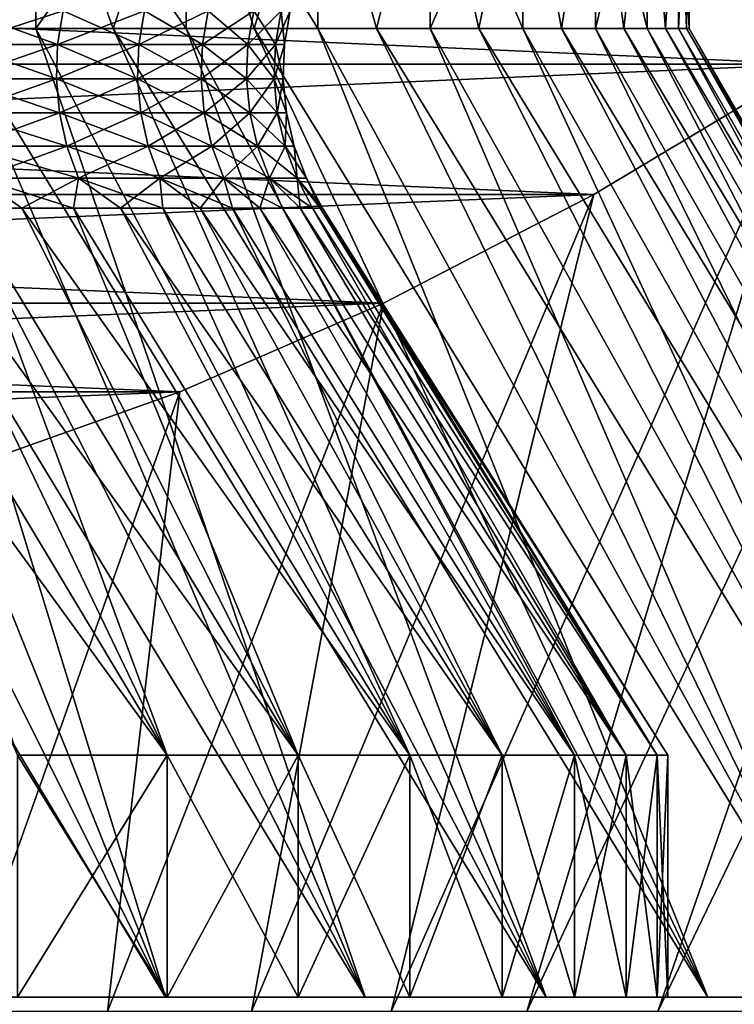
# Model space of a CAD drawing. Header units: metres. Extents: x -105 to 105, y -72 to 59.
# Tile 59 of 256: x -65.62 to -63.94, y 22.47 to 24.77. Entities that reach past the tile are written whole.
import ezdxf

# ---------------------------------------------------------------- set-up
doc = ezdxf.new("R2010")
doc.units = ezdxf.units.M
doc.layers.add('solid_509431_AD150_SW0001', color=7, linetype='CONTINUOUS')

msp = doc.modelspace()

# ---------------------------------------------------------------- linework, layer by layer
at = {"layer": 'solid_509431_AD150_SW0001'}
for points in [[(-62.678173, 25.450001, -10.206499), (-63.827518, 22.450001, -9.242599), (-64.123367, 22.450001, -9.588999)], [(-63.232861, 25.027077, -10.526748), (-62.678173, 25.450001, -10.206499), (-64.123367, 22.450001, -9.588999)], [(-62.678173, 25.450001, 10.206499), (-64.123367, 22.450001, 9.588999), (-63.827518, 22.450001, 9.242599)], [(-62.678173, 25.450001, 10.206499), (-63.232857, 25.027081, 10.526745), (-64.123367, 22.450001, 9.588999)], [(-65.770378, 24.75, -5.892082), (-65.578613, 25.25, -5.580316), (-65.972359, 25.25, -6.197107)], [(-65.770378, 24.75, 5.892082), (-65.972359, 25.25, 6.197107), (-65.578613, 25.25, 5.580316)], [(-65.578568, 24.75, -5.580241), (-65.578613, 25.25, -5.580316), (-65.770378, 24.75, -5.892082)], [(-65.770378, 24.75, 5.892082), (-65.578613, 25.25, 5.580316), (-65.578568, 24.75, 5.580241)], [(-65.226944, 24.75, -4.938612), (-65.226913, 25.25, -4.938547), (-65.578613, 25.25, -5.580316)], [(-65.397316, 24.75, -5.262222), (-65.578613, 25.25, -5.580316), (-65.578568, 24.75, -5.580241)], [(-65.226944, 24.75, -4.938612), (-65.578613, 25.25, -5.580316), (-65.397316, 24.75, -5.262222)], [(-65.578568, 24.75, 5.580241), (-65.578613, 25.25, 5.580316), (-65.226913, 25.25, 4.938547)], [(-65.578568, 24.75, 5.580241), (-65.226913, 25.25, 4.938547), (-65.397316, 24.75, 5.262222)], [(-65.397316, 24.75, 5.262222), (-65.226913, 25.25, 4.938547), (-65.226944, 24.75, 4.938612)], [(-65.067413, 24.75, -4.609367), (-65.226913, 25.25, -4.938547), (-65.226944, 24.75, -4.938612)], [(-65.226944, 24.75, 4.938612), (-65.226913, 25.25, 4.938547), (-65.067413, 24.75, 4.609367)], [(-64.918907, 24.75, -4.274813), (-64.918892, 25.25, -4.274777), (-65.226913, 25.25, -4.938547)], [(-64.918907, 24.75, -4.274813), (-65.226913, 25.25, -4.938547), (-65.067413, 24.75, -4.609367)], [(-65.067413, 24.75, 4.609367), (-65.226913, 25.25, 4.938547), (-64.918892, 25.25, 4.274777)], [(-65.067413, 24.75, 4.609367), (-64.918892, 25.25, 4.274777), (-64.918907, 24.75, 4.274813)], [(-64.781624, 24.75, -3.935392), (-64.918892, 25.25, -4.274777), (-64.918907, 24.75, -4.274813)], [(-64.918907, 24.75, 4.274813), (-64.918892, 25.25, 4.274777), (-64.781624, 24.75, 3.935392)], [(-64.781624, 24.75, -3.935392), (-64.655869, 25.25, -3.59186), (-64.918892, 25.25, -4.274777)], [(-64.781624, 24.75, 3.935392), (-64.918892, 25.25, 4.274777), (-64.655869, 25.25, 3.59186)], [(-64.655838, 24.75, -3.591778), (-64.655869, 25.25, -3.59186), (-64.781624, 24.75, -3.935392)], [(-64.781624, 24.75, 3.935392), (-64.655869, 25.25, 3.59186), (-64.655838, 24.75, 3.591778)], [(-64.439102, 24.75, -2.89309), (-64.439064, 25.25, -2.892953), (-64.655869, 25.25, -3.59186)], [(-64.541641, 24.75, -3.244262), (-64.655869, 25.25, -3.59186), (-64.655838, 24.75, -3.591778)], [(-64.439102, 24.75, -2.89309), (-64.655869, 25.25, -3.59186), (-64.541641, 24.75, -3.244262)], [(-64.655838, 24.75, 3.591778), (-64.655869, 25.25, 3.59186), (-64.439064, 25.25, 2.892953)], [(-64.655838, 24.75, 3.591778), (-64.439064, 25.25, 2.892953), (-64.541641, 24.75, 3.244262)], [(-64.541641, 24.75, 3.244262), (-64.439064, 25.25, 2.892953), (-64.439102, 24.75, 2.89309)], [(-64.348289, 24.75, -2.538414), (-64.439064, 25.25, -2.892953), (-64.439102, 24.75, -2.89309)], [(-64.439102, 24.75, 2.89309), (-64.439064, 25.25, 2.892953), (-64.348289, 24.75, 2.538414)], [(-64.348289, 24.75, -2.538414), (-64.269417, 25.25, -2.181078), (-64.439064, 25.25, -2.892953)], [(-64.348289, 24.75, 2.538414), (-64.439064, 25.25, 2.892953), (-64.269417, 25.25, 2.181078)], [(-64.269386, 24.75, -2.18094), (-64.269417, 25.25, -2.181078), (-64.348289, 24.75, -2.538414)], [(-64.348289, 24.75, 2.538414), (-64.269417, 25.25, 2.181078), (-64.269386, 24.75, 2.18094)], [(-64.14772, 24.75, -1.459645), (-64.147705, 25.25, -1.459501), (-64.269417, 25.25, -2.181078)], [(-64.202515, 24.75, -1.821231), (-64.269417, 25.25, -2.181078), (-64.269386, 24.75, -2.18094)], [(-64.14772, 24.75, -1.459645), (-64.269417, 25.25, -2.181078), (-64.202515, 24.75, -1.821231)], [(-64.269386, 24.75, 2.18094), (-64.269417, 25.25, 2.181078), (-64.147705, 25.25, 1.459501)], [(-64.269386, 24.75, 2.18094), (-64.147705, 25.25, 1.459501), (-64.202515, 24.75, 1.821231)], [(-64.202515, 24.75, 1.821231), (-64.147705, 25.25, 1.459501), (-64.14772, 24.75, 1.459645)], [(-64.105003, 24.75, -1.096148), (-64.147705, 25.25, -1.459501), (-64.14772, 24.75, -1.459645)], [(-64.14772, 24.75, 1.459645), (-64.147705, 25.25, 1.459501), (-64.105003, 24.75, 1.096148)], [(-64.105003, 24.75, -1.096148), (-64.074455, 25.25, -0.731377), (-64.147705, 25.25, -1.459501)], [(-64.105003, 24.75, 1.096148), (-64.147705, 25.25, 1.459501), (-64.074455, 25.25, 0.731377)], [(-64.074448, 24.75, -0.731314), (-64.074455, 25.25, -0.731377), (-64.105003, 24.75, -1.096148)], [(-64.105003, 24.75, 1.096148), (-64.074455, 25.25, 0.731377), (-64.074448, 24.75, 0.731314)], [(-64.050003, 24.75), (-64.050003, 25.25), (-64.074455, 25.25, -0.731377)], [(-64.074448, 24.75, 0.731314), (-64.074455, 25.25, 0.731377), (-64.050003, 25.25)], [(-64.056107, 24.75, -0.365745), (-64.050003, 24.75), (-64.074455, 25.25, -0.731377)], [(-64.056107, 24.75, -0.365745), (-64.074455, 25.25, -0.731377), (-64.074448, 24.75, -0.731314)], [(-64.074448, 24.75, 0.731314), (-64.050003, 25.25), (-64.056107, 24.75, 0.365745)], [(-64.056107, 24.75, 0.365745), (-64.050003, 25.25), (-64.050003, 24.75)], [(-71.767143, 25.027081, -15.454018), (-63.232861, 25.027077, -10.526748), (-63.763584, 24.666304, -10.83316)], [(-71.767143, 25.027081, -15.454018), (-63.763584, 24.666304, -10.83316), (-71.23642, 24.666306, -15.147604)], [(-63.232857, 25.027081, 10.526745), (-71.767136, 25.027077, 15.454015), (-71.236412, 24.666304, 15.147601)], [(-63.232857, 25.027081, 10.526745), (-71.236412, 24.666304, 15.147601), (-63.76358, 24.666306, 10.833158)], [(-63.232857, 25.027081, 10.526745), (-64.430016, 22.450001, 9.925997), (-64.123367, 22.450001, 9.588999)], [(-63.232857, 25.027081, 10.526745), (-63.76358, 24.666306, 10.833158), (-64.430016, 22.450001, 9.925997)], [(-63.232861, 25.027077, -10.526748), (-64.123367, 22.450001, -9.588999), (-64.430016, 22.450001, -9.925997)], [(-63.763584, 24.666304, -10.83316), (-63.232861, 25.027077, -10.526748), (-64.430016, 22.450001, -9.925997)], [(-65.745583, 24.791426, 3.833304), (-65.758186, 24.712564, 3.828086), (-65.527603, 24.712564, 3.215446)], [(-65.514687, 24.791426, -3.219829), (-65.527603, 24.712564, -3.215446), (-65.758186, 24.712564, -3.828086)], [(-65.745583, 24.791426, -3.833304), (-65.514687, 24.791426, -3.219829), (-65.758186, 24.712564, -3.828086)], [(-65.514687, 24.791426, 3.219829), (-65.745583, 24.791426, 3.833304), (-65.527603, 24.712564, 3.215446)], [(-65.514687, 24.791426, 3.219829), (-65.527603, 24.712564, 3.215446), (-65.337585, 24.712564, 2.589037)], [(-65.324409, 24.791426, -2.592566), (-65.337585, 24.712564, -2.589037), (-65.527603, 24.712564, -3.215446)], [(-65.514687, 24.791426, -3.219829), (-65.324409, 24.791426, -2.592566), (-65.527603, 24.712564, -3.215446)], [(-65.324409, 24.791426, 2.592566), (-65.514687, 24.791426, 3.219829), (-65.337585, 24.712564, 2.589037)], [(-65.324409, 24.791426, 2.592566), (-65.337585, 24.712564, 2.589037), (-65.188942, 24.712564, 1.951541)], [(-65.175568, 24.791426, -1.954201), (-65.188942, 24.712564, -1.951541), (-65.337585, 24.712564, -2.589037)], [(-65.324409, 24.791426, -2.592566), (-65.175568, 24.791426, -1.954201), (-65.337585, 24.712564, -2.589037)], [(-65.175568, 24.791426, 1.954201), (-65.324409, 24.791426, 2.592566), (-65.188942, 24.712564, 1.951541)], [(-65.175568, 24.791426, 1.954201), (-65.188942, 24.712564, 1.951541), (-65.082306, 24.712564, 1.305689)], [(-65.068787, 24.791426, -1.307469), (-65.082306, 24.712564, -1.305689), (-65.188942, 24.712564, -1.951541)], [(-65.175568, 24.791426, -1.954201), (-65.068787, 24.791426, -1.307469), (-65.188942, 24.712564, -1.951541)], [(-65.068787, 24.791426, 1.307469), (-65.175568, 24.791426, 1.954201), (-65.082306, 24.712564, 1.305689)], [(-65.068787, 24.791426, 1.307469), (-65.082306, 24.712564, 1.305689), (-65.01815, 24.712564, 0.654245)], [(-65.004539, 24.791426, -0.655137), (-65.01815, 24.712564, -0.654245), (-65.082306, 24.712564, -1.305689)], [(-65.068787, 24.791426, -1.307469), (-65.004539, 24.791426, -0.655137), (-65.082306, 24.712564, -1.305689)], [(-65.004539, 24.791426, 0.655137), (-65.068787, 24.791426, 1.307469), (-65.01815, 24.712564, 0.654245)], [(-65.004539, 24.791426, 0.655137), (-65.01815, 24.712564, 0.654245), (-64.996727, 24.712564)], [(-65.01815, 24.712564, -0.654245), (-64.983093, 24.791426), (-64.996727, 24.712564)], [(-65.004539, 24.791426, -0.655137), (-64.983093, 24.791426), (-65.01815, 24.712564, -0.654245)], [(-65.004539, 24.791426, 0.655137), (-64.996727, 24.712564), (-64.983093, 24.791426)], [(-65.274895, 22.484085, -7.46233), (-66.406364, 24.75, -6.786153), (-66.637985, 24.75, -7.069601)], [(-65.783783, 22.484085, -8.082415), (-65.274895, 22.484085, -7.46233), (-66.637985, 24.75, -7.069601)], [(-65.274895, 22.484085, 7.46233), (-66.406364, 24.75, 6.786153), (-66.184441, 24.75, 6.495257)], [(-65.274895, 22.484085, 7.46233), (-65.783783, 22.484085, 8.082415), (-66.406364, 24.75, 6.786153)], [(-65.274895, 22.484085, -7.46233), (-66.184441, 24.75, -6.495257), (-66.406364, 24.75, -6.786153)], [(-65.274895, 22.484085, 7.46233), (-66.184441, 24.75, 6.495257), (-65.972443, 24.75, 6.197236)], [(-64.807663, 22.484085, -6.810316), (-65.972443, 24.75, -6.197236), (-66.184441, 24.75, -6.495257)], [(-65.274895, 22.484085, -7.46233), (-64.807663, 22.484085, -6.810316), (-66.184441, 24.75, -6.495257)], [(-64.807663, 22.484085, 6.810316), (-65.972443, 24.75, 6.197236), (-65.770378, 24.75, 5.892082)], [(-64.807663, 22.484085, 6.810316), (-65.274895, 22.484085, 7.46233), (-65.972443, 24.75, 6.197236)], [(-64.807663, 22.484085, -6.810316), (-65.770378, 24.75, -5.892082), (-65.972443, 24.75, -6.197236)], [(-64.807663, 22.484085, 6.810316), (-65.770378, 24.75, 5.892082), (-65.578568, 24.75, 5.580241)], [(-64.384056, 22.484085, -6.129103), (-65.578568, 24.75, -5.580241), (-65.770378, 24.75, -5.892082)], [(-64.807663, 22.484085, -6.810316), (-64.384056, 22.484085, -6.129103), (-65.770378, 24.75, -5.892082)], [(-64.384056, 22.484085, 6.129103), (-65.578568, 24.75, 5.580241), (-65.397316, 24.75, 5.262222)], [(-64.384056, 22.484085, 6.129103), (-64.807663, 22.484085, 6.810316), (-65.578568, 24.75, 5.580241)], [(-64.384056, 22.484085, -6.129103), (-65.397316, 24.75, -5.262222), (-65.578568, 24.75, -5.580241)], [(-64.384056, 22.484085, 6.129103), (-65.397316, 24.75, 5.262222), (-65.226944, 24.75, 4.938612)], [(-64.005936, 22.484085, -5.421688), (-65.226944, 24.75, -4.938612), (-65.397316, 24.75, -5.262222)], [(-64.384056, 22.484085, -6.129103), (-64.005936, 22.484085, -5.421688), (-65.397316, 24.75, -5.262222)], [(-64.005936, 22.484085, 5.421688), (-65.226944, 24.75, 4.938612), (-65.067413, 24.75, 4.609367)], [(-64.005936, 22.484085, 5.421688), (-64.384056, 22.484085, 6.129103), (-65.226944, 24.75, 4.938612)], [(-64.005936, 22.484085, -5.421688), (-65.067413, 24.75, -4.609367), (-65.226944, 24.75, -4.938612)], [(-64.005936, 22.484085, 5.421688), (-65.067413, 24.75, 4.609367), (-64.918907, 24.75, 4.274813)], [(-63.67487, 22.484085, -4.691006), (-64.918907, 24.75, -4.274813), (-65.067413, 24.75, -4.609367)], [(-64.005936, 22.484085, -5.421688), (-63.67487, 22.484085, -4.691006), (-65.067413, 24.75, -4.609367)], [(-63.67487, 22.484085, 4.691006), (-64.918907, 24.75, 4.274813), (-64.781624, 24.75, 3.935392)], [(-63.67487, 22.484085, 4.691006), (-64.005936, 22.484085, 5.421688), (-64.918907, 24.75, 4.274813)], [(-63.67487, 22.484085, -4.691006), (-64.781624, 24.75, -3.935392), (-64.918907, 24.75, -4.274813)], [(-63.67487, 22.484085, 4.691006), (-64.781624, 24.75, 3.935392), (-64.655838, 24.75, 3.591778)], [(-63.392323, 22.484085, -3.94029), (-64.655838, 24.75, -3.591778), (-64.781624, 24.75, -3.935392)], [(-63.67487, 22.484085, -4.691006), (-63.392323, 22.484085, -3.94029), (-64.781624, 24.75, -3.935392)], [(-63.392323, 22.484085, 3.94029), (-64.655838, 24.75, 3.591778), (-64.541641, 24.75, 3.244262)], [(-63.392323, 22.484085, 3.94029), (-63.67487, 22.484085, 4.691006), (-64.655838, 24.75, 3.591778)], [(-63.392323, 22.484085, -3.94029), (-64.541641, 24.75, -3.244262), (-64.655838, 24.75, -3.591778)], [(-63.392323, 22.484085, 3.94029), (-64.541641, 24.75, 3.244262), (-64.439102, 24.75, 2.89309)], [(-63.159458, 22.484085, -3.172648), (-64.439102, 24.75, -2.89309), (-64.541641, 24.75, -3.244262)], [(-63.392323, 22.484085, -3.94029), (-63.159458, 22.484085, -3.172648), (-64.541641, 24.75, -3.244262)], [(-63.159458, 22.484085, 3.172648), (-64.439102, 24.75, 2.89309), (-64.348289, 24.75, 2.538414)], [(-63.159458, 22.484085, 3.172648), (-63.392323, 22.484085, 3.94029), (-64.439102, 24.75, 2.89309)], [(-63.159458, 22.484085, -3.172648), (-64.348289, 24.75, -2.538414), (-64.439102, 24.75, -2.89309)], [(-63.159458, 22.484085, 3.172648), (-64.348289, 24.75, 2.538414), (-64.269386, 24.75, 2.18094)], [(-62.977314, 22.484085, -2.39147), (-64.269386, 24.75, -2.18094), (-64.348289, 24.75, -2.538414)], [(-63.159458, 22.484085, -3.172648), (-62.977314, 22.484085, -2.39147), (-64.348289, 24.75, -2.538414)], [(-62.977314, 22.484085, 2.39147), (-64.269386, 24.75, 2.18094), (-64.202515, 24.75, 1.821231)], [(-62.977314, 22.484085, 2.39147), (-63.159458, 22.484085, 3.172648), (-64.269386, 24.75, 2.18094)], [(-62.977314, 22.484085, -2.39147), (-64.202515, 24.75, -1.821231), (-64.269386, 24.75, -2.18094)], [(-62.977314, 22.484085, 2.39147), (-64.202515, 24.75, 1.821231), (-64.14772, 24.75, 1.459645)], [(-62.846642, 22.484085, -1.60001), (-64.14772, 24.75, -1.459645), (-64.202515, 24.75, -1.821231)], [(-62.977314, 22.484085, -2.39147), (-62.846642, 22.484085, -1.60001), (-64.202515, 24.75, -1.821231)], [(-62.846642, 22.484085, 1.60001), (-64.14772, 24.75, 1.459645), (-64.105003, 24.75, 1.096148)], [(-62.846642, 22.484085, 1.60001), (-62.977314, 22.484085, 2.39147), (-64.14772, 24.75, 1.459645)], [(-62.846642, 22.484085, -1.60001), (-64.105003, 24.75, -1.096148), (-64.14772, 24.75, -1.459645)], [(-62.846642, 22.484085, 1.60001), (-64.105003, 24.75, 1.096148), (-64.074448, 24.75, 0.731314)], [(-62.768021, 22.484085, -0.80173), (-64.074448, 24.75, -0.731314), (-64.105003, 24.75, -1.096148)], [(-62.846642, 22.484085, -1.60001), (-62.768021, 22.484085, -0.80173), (-64.105003, 24.75, -1.096148)], [(-62.768021, 22.484085, 0.80173), (-64.074448, 24.75, 0.731314), (-64.056107, 24.75, 0.365745)], [(-62.768021, 22.484085, 0.80173), (-62.846642, 22.484085, 1.60001), (-64.074448, 24.75, 0.731314)], [(-62.768021, 22.484085, -0.80173), (-64.056107, 24.75, -0.365745), (-64.074448, 24.75, -0.731314)], [(-64.056107, 24.75, -0.365745), (-62.741776, 22.484085), (-64.050003, 24.75)], [(-62.768021, 22.484085, -0.80173), (-62.741776, 22.484085), (-64.056107, 24.75, -0.365745)], [(-62.768021, 22.484085, 0.80173), (-64.056107, 24.75, 0.365745), (-64.050003, 24.75)], [(-62.768021, 22.484085, 0.80173), (-64.050003, 24.75), (-62.741776, 22.484085)], [(-65.758186, 24.712564, 3.828086), (-65.760971, 24.632591, 3.826931), (-65.530457, 24.632591, 3.214476)], [(-65.527603, 24.712564, -3.215446), (-65.530457, 24.632591, -3.214476), (-65.760971, 24.632591, -3.826931)], [(-65.758186, 24.712564, -3.828086), (-65.527603, 24.712564, -3.215446), (-65.760971, 24.632591, -3.826931)], [(-65.527603, 24.712564, 3.215446), (-65.758186, 24.712564, 3.828086), (-65.530457, 24.632591, 3.214476)], [(-65.527603, 24.712564, 3.215446), (-65.530457, 24.632591, 3.214476), (-65.3405, 24.632591, 2.588256)], [(-65.337585, 24.712564, -2.589037), (-65.3405, 24.632591, -2.588256), (-65.530457, 24.632591, -3.214476)], [(-65.527603, 24.712564, -3.215446), (-65.337585, 24.712564, -2.589037), (-65.530457, 24.632591, -3.214476)], [(-65.337585, 24.712564, 2.589037), (-65.527603, 24.712564, 3.215446), (-65.3405, 24.632591, 2.588256)], [(-65.337585, 24.712564, 2.589037), (-65.3405, 24.632591, 2.588256), (-65.191902, 24.632591, 1.950953)], [(-65.188942, 24.712564, -1.951541), (-65.191902, 24.632591, -1.950953), (-65.3405, 24.632591, -2.588256)], [(-65.337585, 24.712564, -2.589037), (-65.188942, 24.712564, -1.951541), (-65.3405, 24.632591, -2.588256)], [(-65.188942, 24.712564, 1.951541), (-65.337585, 24.712564, 2.589037), (-65.191902, 24.632591, 1.950953)], [(-65.188942, 24.712564, 1.951541), (-65.191902, 24.632591, 1.950953), (-65.085304, 24.632591, 1.305295)], [(-65.082306, 24.712564, -1.305689), (-65.085304, 24.632591, -1.305295), (-65.191902, 24.632591, -1.950953)], [(-65.188942, 24.712564, -1.951541), (-65.082306, 24.712564, -1.305689), (-65.191902, 24.632591, -1.950953)], [(-65.082306, 24.712564, 1.305689), (-65.188942, 24.712564, 1.951541), (-65.085304, 24.632591, 1.305295)], [(-65.082306, 24.712564, 1.305689), (-65.085304, 24.632591, 1.305295), (-65.021156, 24.632591, 0.654048)], [(-65.01815, 24.712564, -0.654245), (-65.021156, 24.632591, -0.654048), (-65.085304, 24.632591, -1.305295)], [(-65.082306, 24.712564, -1.305689), (-65.01815, 24.712564, -0.654245), (-65.085304, 24.632591, -1.305295)], [(-65.01815, 24.712564, 0.654245), (-65.082306, 24.712564, 1.305689), (-65.021156, 24.632591, 0.654048)], [(-65.01815, 24.712564, 0.654245), (-65.021156, 24.632591, 0.654048), (-64.999748, 24.632591)], [(-65.021156, 24.632591, -0.654048), (-64.996727, 24.712564), (-64.999748, 24.632591)], [(-65.01815, 24.712564, -0.654245), (-64.996727, 24.712564), (-65.021156, 24.632591, -0.654048)], [(-65.01815, 24.712564, 0.654245), (-64.999748, 24.632591), (-64.996727, 24.712564)], [(-71.23642, 24.666306, -15.147604), (-63.763584, 24.666304, -10.83316), (-64.273125, 24.361717, -11.127345)], [(-71.23642, 24.666306, -15.147604), (-64.273125, 24.361717, -11.127345), (-70.726875, 24.361721, -14.85342)], [(-63.76358, 24.666306, 10.833158), (-71.236412, 24.666304, 15.147601), (-70.726875, 24.361717, 14.853417)], [(-63.76358, 24.666306, 10.833158), (-70.726875, 24.361717, 14.853417), (-64.273125, 24.361721, 11.127342)], [(-63.76358, 24.666306, 10.833158), (-64.746948, 22.450001, 10.253049), (-64.430016, 22.450001, 9.925997)], [(-63.76358, 24.666306, 10.833158), (-64.273125, 24.361721, 11.127342), (-64.746948, 22.450001, 10.253049)], [(-63.763584, 24.666304, -10.83316), (-64.430016, 22.450001, -9.925997), (-64.746948, 22.450001, -10.253049)], [(-64.273125, 24.361717, -11.127345), (-63.763584, 24.666304, -10.83316), (-64.746948, 22.450001, -10.253049)], [(-65.760971, 24.632591, 3.826931), (-65.753899, 24.552925, 3.829859), (-65.523216, 24.552925, 3.216936)], [(-65.530457, 24.632591, 3.214476), (-65.760971, 24.632591, 3.826931), (-65.523216, 24.552925, 3.216936)], [(-65.760971, 24.632591, -3.826931), (-65.530457, 24.632591, -3.214476), (-65.753899, 24.552925, -3.829859)], [(-65.530457, 24.632591, -3.214476), (-65.523216, 24.552925, -3.216936), (-65.753899, 24.552925, -3.829859)], [(-65.530457, 24.632591, 3.214476), (-65.523216, 24.552925, 3.216936), (-65.333107, 24.552925, 2.590236)], [(-65.3405, 24.632591, 2.588256), (-65.530457, 24.632591, 3.214476), (-65.333107, 24.552925, 2.590236)], [(-65.530457, 24.632591, -3.214476), (-65.3405, 24.632591, -2.588256), (-65.523216, 24.552925, -3.216936)], [(-65.3405, 24.632591, -2.588256), (-65.333107, 24.552925, -2.590236), (-65.523216, 24.552925, -3.216936)], [(-65.3405, 24.632591, 2.588256), (-65.333107, 24.552925, 2.590236), (-65.184395, 24.552925, 1.952445)], [(-65.191902, 24.632591, 1.950953), (-65.3405, 24.632591, 2.588256), (-65.184395, 24.552925, 1.952445)], [(-65.3405, 24.632591, -2.588256), (-65.191902, 24.632591, -1.950953), (-65.333107, 24.552925, -2.590236)], [(-65.191902, 24.632591, -1.950953), (-65.184395, 24.552925, -1.952445), (-65.333107, 24.552925, -2.590236)], [(-65.191902, 24.632591, 1.950953), (-65.184395, 24.552925, 1.952445), (-65.077713, 24.552925, 1.306294)], [(-65.085304, 24.632591, 1.305295), (-65.191902, 24.632591, 1.950953), (-65.077713, 24.552925, 1.306294)], [(-65.191902, 24.632591, -1.950953), (-65.085304, 24.632591, -1.305295), (-65.184395, 24.552925, -1.952445)], [(-65.085304, 24.632591, -1.305295), (-65.077713, 24.552925, -1.306294), (-65.184395, 24.552925, -1.952445)], [(-65.085304, 24.632591, 1.305295), (-65.077713, 24.552925, 1.306294), (-65.013519, 24.552925, 0.654548)], [(-65.021156, 24.632591, 0.654048), (-65.085304, 24.632591, 1.305295), (-65.013519, 24.552925, 0.654548)], [(-65.085304, 24.632591, -1.305295), (-65.021156, 24.632591, -0.654048), (-65.077713, 24.552925, -1.306294)], [(-65.021156, 24.632591, -0.654048), (-65.013519, 24.552925, -0.654548), (-65.077713, 24.552925, -1.306294)], [(-65.021156, 24.632591, 0.654048), (-65.013519, 24.552925, 0.654548), (-64.992096, 24.552925)], [(-65.021156, 24.632591, 0.654048), (-64.992096, 24.552925), (-64.999748, 24.632591)], [(-65.021156, 24.632591, -0.654048), (-64.999748, 24.632591), (-65.013519, 24.552925, -0.654548)], [(-65.013519, 24.552925, -0.654548), (-64.999748, 24.632591), (-64.992096, 24.552925)], [(-65.753899, 24.552925, 3.829859), (-65.737099, 24.474989, 3.836819), (-65.505989, 24.474989, 3.222781)], [(-65.523216, 24.552925, 3.216936), (-65.753899, 24.552925, 3.829859), (-65.505989, 24.474989, 3.222781)], [(-65.753899, 24.552925, -3.829859), (-65.523216, 24.552925, -3.216936), (-65.737099, 24.474989, -3.836819)], [(-65.523216, 24.552925, -3.216936), (-65.505989, 24.474989, -3.222781), (-65.737099, 24.474989, -3.836819)], [(-65.523216, 24.552925, 3.216936), (-65.505989, 24.474989, 3.222781), (-65.315536, 24.474989, 2.594944)], [(-65.333107, 24.552925, 2.590236), (-65.523216, 24.552925, 3.216936), (-65.315536, 24.474989, 2.594944)], [(-65.523216, 24.552925, -3.216936), (-65.333107, 24.552925, -2.590236), (-65.505989, 24.474989, -3.222781)], [(-65.333107, 24.552925, -2.590236), (-65.315536, 24.474989, -2.594944), (-65.505989, 24.474989, -3.222781)], [(-65.333107, 24.552925, 2.590236), (-65.315536, 24.474989, 2.594944), (-65.166557, 24.474989, 1.955993)], [(-65.184395, 24.552925, 1.952445), (-65.333107, 24.552925, 2.590236), (-65.166557, 24.474989, 1.955993)], [(-65.333107, 24.552925, -2.590236), (-65.184395, 24.552925, -1.952445), (-65.315536, 24.474989, -2.594944)], [(-65.184395, 24.552925, -1.952445), (-65.166557, 24.474989, -1.955993), (-65.315536, 24.474989, -2.594944)], [(-65.184395, 24.552925, 1.952445), (-65.166557, 24.474989, 1.955993), (-65.059685, 24.474989, 1.308668)], [(-65.077713, 24.552925, 1.306294), (-65.184395, 24.552925, 1.952445), (-65.059685, 24.474989, 1.308668)], [(-65.184395, 24.552925, -1.952445), (-65.077713, 24.552925, -1.306294), (-65.166557, 24.474989, -1.955993)], [(-65.077713, 24.552925, -1.306294), (-65.059685, 24.474989, -1.308668), (-65.166557, 24.474989, -1.955993)], [(-65.077713, 24.552925, 1.306294), (-65.059685, 24.474989, 1.308668), (-64.995377, 24.474989, 0.655738)], [(-65.013519, 24.552925, 0.654548), (-65.077713, 24.552925, 1.306294), (-64.995377, 24.474989, 0.655738)], [(-65.077713, 24.552925, -1.306294), (-65.013519, 24.552925, -0.654548), (-65.059685, 24.474989, -1.308668)], [(-65.013519, 24.552925, -0.654548), (-64.995377, 24.474989, -0.655738), (-65.059685, 24.474989, -1.308668)], [(-65.013519, 24.552925, 0.654548), (-64.995377, 24.474989, 0.655738), (-64.973907, 24.474989)], [(-65.013519, 24.552925, 0.654548), (-64.973907, 24.474989), (-64.992096, 24.552925)], [(-65.013519, 24.552925, -0.654548), (-64.992096, 24.552925), (-64.995377, 24.474989, -0.655738)], [(-64.995377, 24.474989, -0.655738), (-64.992096, 24.552925), (-64.973907, 24.474989)], [(-65.737099, 24.474989, 3.836819), (-65.710861, 24.400164, 3.847687), (-65.479103, 24.400164, 3.23191)], [(-65.505989, 24.474989, 3.222781), (-65.737099, 24.474989, 3.836819), (-65.479103, 24.400164, 3.23191)], [(-65.737099, 24.474989, -3.836819), (-65.505989, 24.474989, -3.222781), (-65.710861, 24.400164, -3.847687)], [(-65.505989, 24.474989, -3.222781), (-65.479103, 24.400164, -3.23191), (-65.710861, 24.400164, -3.847687)], [(-65.505989, 24.474989, 3.222781), (-65.479103, 24.400164, 3.23191), (-65.288109, 24.400164, 2.602293)], [(-65.315536, 24.474989, 2.594944), (-65.505989, 24.474989, 3.222781), (-65.288109, 24.400164, 2.602293)], [(-65.505989, 24.474989, -3.222781), (-65.315536, 24.474989, -2.594944), (-65.479103, 24.400164, -3.23191)], [(-65.315536, 24.474989, -2.594944), (-65.288109, 24.400164, -2.602293), (-65.479103, 24.400164, -3.23191)], [(-65.315536, 24.474989, 2.594944), (-65.288109, 24.400164, 2.602293), (-65.138702, 24.400164, 1.961534)], [(-65.166557, 24.474989, 1.955993), (-65.315536, 24.474989, 2.594944), (-65.138702, 24.400164, 1.961534)], [(-65.315536, 24.474989, -2.594944), (-65.166557, 24.474989, -1.955993), (-65.288109, 24.400164, -2.602293)], [(-65.166557, 24.474989, -1.955993), (-65.138702, 24.400164, -1.961534), (-65.288109, 24.400164, -2.602293)], [(-65.166557, 24.474989, 1.955993), (-65.138702, 24.400164, 1.961534), (-65.031525, 24.400164, 1.312374)], [(-65.059685, 24.474989, 1.308668), (-65.166557, 24.474989, 1.955993), (-65.031525, 24.400164, 1.312374)], [(-65.166557, 24.474989, -1.955993), (-65.059685, 24.474989, -1.308668), (-65.138702, 24.400164, -1.961534)], [(-65.059685, 24.474989, -1.308668), (-65.031525, 24.400164, -1.312374), (-65.138702, 24.400164, -1.961534)], [(-65.059685, 24.474989, 1.308668), (-65.031525, 24.400164, 1.312374), (-64.967041, 24.400164, 0.657595)], [(-64.995377, 24.474989, 0.655738), (-65.059685, 24.474989, 1.308668), (-64.967041, 24.400164, 0.657595)], [(-65.059685, 24.474989, -1.308668), (-64.995377, 24.474989, -0.655738), (-65.031525, 24.400164, -1.312374)], [(-64.995377, 24.474989, -0.655738), (-64.967041, 24.400164, -0.657595), (-65.031525, 24.400164, -1.312374)], [(-64.995377, 24.474989, 0.655738), (-64.967041, 24.400164, 0.657595), (-64.945511, 24.400164)], [(-64.995377, 24.474989, 0.655738), (-64.945511, 24.400164), (-64.973907, 24.474989)], [(-64.995377, 24.474989, -0.655738), (-64.973907, 24.474989), (-64.967041, 24.400164, -0.657595)], [(-64.967041, 24.400164, -0.657595), (-64.973907, 24.474989), (-64.945511, 24.400164)], [(-65.710861, 24.400164, 3.847687), (-65.742996, 24.329853, 4.020883), (-65.611122, 24.329853, 3.702494)], [(-65.710861, 24.400164, -3.847687), (-65.611122, 24.329853, -3.702494), (-65.742996, 24.329853, -4.020883)], [(-65.710861, 24.400164, 3.847687), (-65.611122, 24.329853, 3.702494), (-65.490189, 24.329853, 3.379789)], [(-65.479103, 24.400164, 3.23191), (-65.710861, 24.400164, 3.847687), (-65.490189, 24.329853, 3.379789)], [(-65.710861, 24.400164, -3.847687), (-65.479103, 24.400164, -3.23191), (-65.611122, 24.329853, -3.702494)], [(-65.479103, 24.400164, -3.23191), (-65.490189, 24.329853, -3.379789), (-65.611122, 24.329853, -3.702494)], [(-65.479103, 24.400164, 3.23191), (-65.490189, 24.329853, 3.379789), (-65.380341, 24.329853, 3.053143)], [(-65.479103, 24.400164, -3.23191), (-65.380341, 24.329853, -3.053143), (-65.490189, 24.329853, -3.379789)], [(-65.479103, 24.400164, 3.23191), (-65.380341, 24.329853, 3.053143), (-65.281708, 24.329853, 2.722937)], [(-65.288109, 24.400164, 2.602293), (-65.479103, 24.400164, 3.23191), (-65.281708, 24.329853, 2.722937)], [(-65.479103, 24.400164, -3.23191), (-65.288109, 24.400164, -2.602293), (-65.380341, 24.329853, -3.053143)], [(-65.288109, 24.400164, -2.602293), (-65.281708, 24.329853, -2.722937), (-65.380341, 24.329853, -3.053143)], [(-65.288109, 24.400164, 2.602293), (-65.281708, 24.329853, 2.722937), (-65.194412, 24.329853, 2.389557)], [(-65.288109, 24.400164, 2.602293), (-65.194412, 24.329853, 2.389557), (-65.118546, 24.329853, 2.05339)], [(-65.138702, 24.400164, 1.961534), (-65.288109, 24.400164, 2.602293), (-65.118546, 24.329853, 2.05339)], [(-65.288109, 24.400164, -2.602293), (-65.194412, 24.329853, -2.389557), (-65.281708, 24.329853, -2.722937)], [(-65.288109, 24.400164, -2.602293), (-65.138702, 24.400164, -1.961534), (-65.194412, 24.329853, -2.389557)], [(-65.138702, 24.400164, -1.961534), (-65.118546, 24.329853, -2.05339), (-65.194412, 24.329853, -2.389557)], [(-65.138702, 24.400164, 1.961534), (-65.118546, 24.329853, 2.05339), (-65.054199, 24.329853, 1.714829)], [(-65.138702, 24.400164, 1.961534), (-65.054199, 24.329853, 1.714829), (-65.00145, 24.329853, 1.374269)], [(-65.031525, 24.400164, 1.312374), (-65.138702, 24.400164, 1.961534), (-65.00145, 24.329853, 1.374269)], [(-65.138702, 24.400164, -1.961534), (-65.054199, 24.329853, -1.714829), (-65.118546, 24.329853, -2.05339)], [(-65.138702, 24.400164, -1.961534), (-65.031525, 24.400164, -1.312374), (-65.054199, 24.329853, -1.714829)], [(-65.031525, 24.400164, -1.312374), (-65.00145, 24.329853, -1.374269), (-65.054199, 24.329853, -1.714829)], [(-65.031525, 24.400164, 1.312374), (-65.00145, 24.329853, 1.374269), (-64.960365, 24.329853, 1.032106)], [(-65.031525, 24.400164, 1.312374), (-64.960365, 24.329853, 1.032106), (-64.930977, 24.329853, 0.68874)], [(-64.967041, 24.400164, 0.657595), (-65.031525, 24.400164, 1.312374), (-64.930977, 24.329853, 0.68874)], [(-65.031525, 24.400164, -1.312374), (-64.960365, 24.329853, -1.032106), (-65.00145, 24.329853, -1.374269)], [(-65.031525, 24.400164, -1.312374), (-64.967041, 24.400164, -0.657595), (-64.960365, 24.329853, -1.032106)], [(-64.967041, 24.400164, 0.657595), (-64.930977, 24.329853, 0.68874), (-64.913338, 24.329853, 0.344571)], [(-64.967041, 24.400164, 0.657595), (-64.913338, 24.329853, 0.344571), (-64.907448, 24.329853)], [(-64.945511, 24.400164), (-64.967041, 24.400164, 0.657595), (-64.907448, 24.329853)], [(-64.967041, 24.400164, -0.657595), (-64.945511, 24.400164), (-64.913338, 24.329853, -0.344571)], [(-64.967041, 24.400164, -0.657595), (-64.913338, 24.329853, -0.344571), (-64.930977, 24.329853, -0.68874)], [(-64.967041, 24.400164, -0.657595), (-64.930977, 24.329853, -0.68874), (-64.960365, 24.329853, -1.032106)], [(-64.913338, 24.329853, -0.344571), (-64.945511, 24.400164), (-64.907448, 24.329853)], [(-64.273125, 24.361721, 11.127342), (-70.726875, 24.361717, 14.853417), (-70.235214, 24.107801, 14.569557)], [(-70.726875, 24.361721, -14.85342), (-64.273125, 24.361717, -11.127345), (-64.764786, 24.107801, -11.411204)], [(-70.726875, 24.361721, -14.85342), (-64.764786, 24.107801, -11.411204), (-70.235214, 24.107801, -14.569558)], [(-64.273125, 24.361721, 11.127342), (-70.235214, 24.107801, 14.569557), (-64.764786, 24.107801, 11.411204)], [(-64.273125, 24.361721, 11.127342), (-65.074005, 22.450001, 10.569983), (-64.746948, 22.450001, 10.253049)], [(-64.273125, 24.361721, 11.127342), (-64.764786, 24.107801, 11.411204), (-65.074005, 22.450001, 10.569983)], [(-64.273125, 24.361717, -11.127345), (-64.746948, 22.450001, -10.253049), (-65.074005, 22.450001, -10.569983)], [(-64.764786, 24.107801, -11.411204), (-64.273125, 24.361717, -11.127345), (-65.074005, 22.450001, -10.569983)], [(-66.202721, 24.329853, 4.946462), (-65.62159, 23.049999, 5.55477), (-65.271553, 23.049999, 4.916032)], [(-66.038971, 24.329853, 4.643229), (-66.202721, 24.329853, 4.946462), (-65.271553, 23.049999, 4.916032)], [(-65.885674, 24.329853, 4.334583), (-66.038971, 24.329853, 4.643229), (-65.271553, 23.049999, 4.916032)], [(-66.038971, 24.329853, -4.643229), (-65.271553, 23.049999, -4.916032), (-65.62159, 23.049999, -5.55477)], [(-66.038971, 24.329853, -4.643229), (-65.885674, 24.329853, -4.334583), (-65.271553, 23.049999, -4.916032)], [(-65.885674, 24.329853, 4.334583), (-65.271553, 23.049999, 4.916032), (-64.96489, 23.049999, 4.255186)], [(-65.742996, 24.329853, 4.020883), (-65.885674, 24.329853, 4.334583), (-64.96489, 23.049999, 4.255186)], [(-65.885674, 24.329853, -4.334583), (-65.742996, 24.329853, -4.020883), (-65.271553, 23.049999, -4.916032)], [(-65.611122, 24.329853, 3.702494), (-65.742996, 24.329853, 4.020883), (-64.96489, 23.049999, 4.255186)], [(-65.742996, 24.329853, -4.020883), (-64.96489, 23.049999, -4.255186), (-65.271553, 23.049999, -4.916032)], [(-65.742996, 24.329853, -4.020883), (-65.611122, 24.329853, -3.702494), (-64.96489, 23.049999, -4.255186)], [(-65.611122, 24.329853, 3.702494), (-64.96489, 23.049999, 4.255186), (-64.70311, 23.049999, 3.575487)], [(-65.490189, 24.329853, 3.379789), (-65.611122, 24.329853, 3.702494), (-64.70311, 23.049999, 3.575487)], [(-65.611122, 24.329853, -3.702494), (-65.490189, 24.329853, -3.379789), (-64.96489, 23.049999, -4.255186)], [(-65.380341, 24.329853, 3.053143), (-65.490189, 24.329853, 3.379789), (-64.70311, 23.049999, 3.575487)], [(-65.490189, 24.329853, -3.379789), (-64.70311, 23.049999, -3.575487), (-64.96489, 23.049999, -4.255186)], [(-65.490189, 24.329853, -3.379789), (-65.380341, 24.329853, -3.053143), (-64.70311, 23.049999, -3.575487)], [(-65.380341, 24.329853, 3.053143), (-64.70311, 23.049999, 3.575487), (-64.487274, 23.049999, 2.879678)], [(-65.281708, 24.329853, 2.722937), (-65.380341, 24.329853, 3.053143), (-64.487274, 23.049999, 2.879678)], [(-65.380341, 24.329853, -3.053143), (-65.281708, 24.329853, -2.722937), (-64.70311, 23.049999, -3.575487)], [(-65.194412, 24.329853, 2.389557), (-65.281708, 24.329853, 2.722937), (-64.487274, 23.049999, 2.879678)], [(-65.281708, 24.329853, -2.722937), (-64.487274, 23.049999, -2.879678), (-64.70311, 23.049999, -3.575487)], [(-65.281708, 24.329853, -2.722937), (-65.194412, 24.329853, -2.389557), (-64.487274, 23.049999, -2.879678)], [(-65.194412, 24.329853, 2.389557), (-64.487274, 23.049999, 2.879678), (-64.31842, 23.049999, 2.171137)], [(-65.118546, 24.329853, 2.05339), (-65.194412, 24.329853, 2.389557), (-64.31842, 23.049999, 2.171137)], [(-65.194412, 24.329853, -2.389557), (-65.118546, 24.329853, -2.05339), (-64.487274, 23.049999, -2.879678)], [(-65.054199, 24.329853, 1.714829), (-65.118546, 24.329853, 2.05339), (-64.31842, 23.049999, 2.171137)], [(-65.118546, 24.329853, -2.05339), (-64.31842, 23.049999, -2.171137), (-64.487274, 23.049999, -2.879678)], [(-65.118546, 24.329853, -2.05339), (-65.054199, 24.329853, -1.714829), (-64.31842, 23.049999, -2.171137)], [(-65.054199, 24.329853, 1.714829), (-64.31842, 23.049999, 2.171137), (-64.19725, 23.049999, 1.452795)], [(-65.00145, 24.329853, 1.374269), (-65.054199, 24.329853, 1.714829), (-64.19725, 23.049999, 1.452795)], [(-65.054199, 24.329853, -1.714829), (-65.00145, 24.329853, -1.374269), (-64.31842, 23.049999, -2.171137)], [(-64.960365, 24.329853, 1.032106), (-65.00145, 24.329853, 1.374269), (-64.19725, 23.049999, 1.452795)], [(-65.00145, 24.329853, -1.374269), (-64.19725, 23.049999, -1.452795), (-64.31842, 23.049999, -2.171137)], [(-65.00145, 24.329853, -1.374269), (-64.960365, 24.329853, -1.032106), (-64.19725, 23.049999, -1.452795)], [(-64.960365, 24.329853, 1.032106), (-64.19725, 23.049999, 1.452795), (-64.124344, 23.049999, 0.728043)], [(-64.930977, 24.329853, 0.68874), (-64.960365, 24.329853, 1.032106), (-64.124344, 23.049999, 0.728043)], [(-64.960365, 24.329853, -1.032106), (-64.930977, 24.329853, -0.68874), (-64.19725, 23.049999, -1.452795)], [(-64.913338, 24.329853, 0.344571), (-64.930977, 24.329853, 0.68874), (-64.124344, 23.049999, 0.728043)], [(-64.930977, 24.329853, -0.68874), (-64.124344, 23.049999, -0.728043), (-64.19725, 23.049999, -1.452795)], [(-64.930977, 24.329853, -0.68874), (-64.913338, 24.329853, -0.344571), (-64.124344, 23.049999, -0.728043)], [(-64.913338, 24.329853, 0.344571), (-64.124344, 23.049999, 0.728043), (-64.099998, 23.049999)], [(-64.907448, 24.329853), (-64.913338, 24.329853, 0.344571), (-64.099998, 23.049999)], [(-64.913338, 24.329853, -0.344571), (-64.907448, 24.329853), (-64.124344, 23.049999, -0.728043)], [(-64.124344, 23.049999, -0.728043), (-64.907448, 24.329853), (-64.099998, 23.049999)], [(-64.764786, 24.107801, 11.411204), (-70.235214, 24.107801, 14.569557), (-69.758354, 23.899971, 14.294241)], [(-70.235214, 24.107801, -14.569558), (-64.764786, 24.107801, -11.411204), (-65.241646, 23.899971, -11.686521)], [(-70.235214, 24.107801, -14.569558), (-65.241646, 23.899971, -11.686521), (-69.758354, 23.899971, -14.294242)], [(-64.764786, 24.107801, 11.411204), (-69.758354, 23.899971, 14.294241), (-65.241646, 23.899971, 11.68652)], [(-64.764786, 24.107801, -11.411204), (-65.074005, 22.450001, -10.569983), (-65.411003, 22.450001, -10.876631)], [(-65.241646, 23.899971, -11.686521), (-64.764786, 24.107801, -11.411204), (-65.411003, 22.450001, -10.876631)], [(-64.764786, 24.107801, 11.411204), (-65.411003, 22.450001, 10.876631), (-65.074005, 22.450001, 10.569983)], [(-64.764786, 24.107801, 11.411204), (-65.241646, 23.899971, 11.68652), (-65.411003, 22.450001, 10.876631)], [(-65.241646, 23.899971, 11.68652), (-69.758354, 23.899971, 14.294241), (-69.292862, 23.734373, 14.02549)], [(-69.758354, 23.899971, -14.294242), (-65.241646, 23.899971, -11.686521), (-65.707138, 23.734373, -11.955272)], [(-65.241646, 23.899971, 11.68652), (-69.292862, 23.734373, 14.02549), (-65.707138, 23.734371, 11.955273)], [(-65.241646, 23.899971, -11.686521), (-65.411003, 22.450001, -10.876631), (-65.757401, 22.450001, -11.172482)], [(-65.707138, 23.734373, -11.955272), (-65.241646, 23.899971, -11.686521), (-65.757401, 22.450001, -11.172482)], [(-65.241646, 23.899971, 11.68652), (-65.757401, 22.450001, 11.172482), (-65.411003, 22.450001, 10.876631)], [(-65.241646, 23.899971, 11.68652), (-65.707138, 23.734371, 11.955273), (-65.757401, 22.450001, 11.172482)], [(-65.62159, 23.049999, 5.55477), (-65.621613, 22.484085, 5.554809), (-65.271553, 22.484085, 4.916022)], [(-65.271553, 23.049999, -4.916032), (-65.271553, 22.484085, -4.916022), (-65.621613, 22.484085, -5.554809)], [(-65.62159, 23.049999, -5.55477), (-65.271553, 23.049999, -4.916032), (-65.621613, 22.484085, -5.554809)], [(-65.271553, 23.049999, 4.916032), (-65.62159, 23.049999, 5.55477), (-65.271553, 22.484085, 4.916022)], [(-65.271553, 23.049999, 4.916032), (-65.271553, 22.484085, 4.916022), (-64.964912, 22.484085, 4.255229)], [(-64.96489, 23.049999, 4.255186), (-65.271553, 23.049999, 4.916032), (-64.964912, 22.484085, 4.255229)], [(-64.96489, 23.049999, -4.255186), (-64.964912, 22.484085, -4.255229), (-65.271553, 22.484085, -4.916022)], [(-65.271553, 23.049999, -4.916032), (-64.96489, 23.049999, -4.255186), (-65.271553, 22.484085, -4.916022)], [(-64.96489, 23.049999, 4.255186), (-64.964912, 22.484085, 4.255229), (-64.70311, 22.484085, 3.575481)], [(-64.70311, 23.049999, -3.575487), (-64.70311, 22.484085, -3.575481), (-64.964912, 22.484085, -4.255229)], [(-64.96489, 23.049999, -4.255186), (-64.70311, 23.049999, -3.575487), (-64.964912, 22.484085, -4.255229)], [(-64.70311, 23.049999, 3.575487), (-64.96489, 23.049999, 4.255186), (-64.70311, 22.484085, 3.575481)], [(-64.70311, 23.049999, 3.575487), (-64.70311, 22.484085, 3.575481), (-64.487282, 22.484085, 2.879718)], [(-64.487274, 23.049999, 2.879678), (-64.70311, 23.049999, 3.575487), (-64.487282, 22.484085, 2.879718)], [(-64.487274, 23.049999, -2.879678), (-64.487282, 22.484085, -2.879718), (-64.70311, 22.484085, -3.575481)], [(-64.70311, 23.049999, -3.575487), (-64.487274, 23.049999, -2.879678), (-64.70311, 22.484085, -3.575481)], [(-64.487274, 23.049999, 2.879678), (-64.487282, 22.484085, 2.879718), (-64.31842, 22.484085, 2.171134)], [(-64.31842, 23.049999, -2.171137), (-64.31842, 22.484085, -2.171134), (-64.487282, 22.484085, -2.879718)], [(-64.487274, 23.049999, -2.879678), (-64.31842, 23.049999, -2.171137), (-64.487282, 22.484085, -2.879718)], [(-64.31842, 23.049999, 2.171137), (-64.487274, 23.049999, 2.879678), (-64.31842, 22.484085, 2.171134)], [(-64.31842, 23.049999, 2.171137), (-64.31842, 22.484085, 2.171134), (-64.197258, 22.484085, 1.45282)], [(-64.19725, 23.049999, 1.452795), (-64.31842, 23.049999, 2.171137), (-64.197258, 22.484085, 1.45282)], [(-64.19725, 23.049999, -1.452795), (-64.197258, 22.484085, -1.45282), (-64.31842, 22.484085, -2.171134)], [(-64.31842, 23.049999, -2.171137), (-64.19725, 23.049999, -1.452795), (-64.31842, 22.484085, -2.171134)], [(-64.19725, 23.049999, 1.452795), (-64.197258, 22.484085, 1.45282), (-64.124344, 22.484085, 0.728042)], [(-64.124344, 23.049999, -0.728043), (-64.124344, 22.484085, -0.728042), (-64.197258, 22.484085, -1.45282)], [(-64.19725, 23.049999, -1.452795), (-64.124344, 23.049999, -0.728043), (-64.197258, 22.484085, -1.45282)], [(-64.124344, 23.049999, 0.728043), (-64.19725, 23.049999, 1.452795), (-64.124344, 22.484085, 0.728042)], [(-64.124344, 23.049999, 0.728043), (-64.124344, 22.484085, 0.728042), (-64.099998, 22.484085)], [(-64.099998, 23.049999), (-64.124344, 23.049999, 0.728043), (-64.099998, 22.484085)], [(-64.124344, 22.484085, -0.728042), (-64.099998, 23.049999), (-64.099998, 22.484085)], [(-64.124344, 23.049999, -0.728043), (-64.099998, 23.049999), (-64.124344, 22.484085, -0.728042)], [(-65.274895, 22.484085, 7.46233), (-65.621613, 22.484085, 5.554809), (-65.783783, 22.484085, 8.082415)], [(-65.783783, 22.484085, -8.082415), (-65.621613, 22.484085, -5.554809), (-65.274895, 22.484085, -7.46233)], [(-65.274895, 22.484085, 7.46233), (-65.271553, 22.484085, 4.916022), (-65.621613, 22.484085, 5.554809)], [(-65.274895, 22.484085, -7.46233), (-65.621613, 22.484085, -5.554809), (-65.271553, 22.484085, -4.916022)], [(-64.807663, 22.484085, 6.810316), (-65.271553, 22.484085, 4.916022), (-65.274895, 22.484085, 7.46233)], [(-65.274895, 22.484085, -7.46233), (-65.271553, 22.484085, -4.916022), (-64.964912, 22.484085, -4.255229)], [(-65.274895, 22.484085, -7.46233), (-64.964912, 22.484085, -4.255229), (-64.807663, 22.484085, -6.810316)], [(-64.807663, 22.484085, 6.810316), (-64.964912, 22.484085, 4.255229), (-65.271553, 22.484085, 4.916022)], [(-64.807663, 22.484085, 6.810316), (-64.70311, 22.484085, 3.575481), (-64.964912, 22.484085, 4.255229)], [(-64.807663, 22.484085, -6.810316), (-64.964912, 22.484085, -4.255229), (-64.70311, 22.484085, -3.575481)], [(-64.384056, 22.484085, 6.129103), (-64.70311, 22.484085, 3.575481), (-64.807663, 22.484085, 6.810316)], [(-64.807663, 22.484085, -6.810316), (-64.70311, 22.484085, -3.575481), (-64.487282, 22.484085, -2.879718)], [(-64.807663, 22.484085, -6.810316), (-64.487282, 22.484085, -2.879718), (-64.384056, 22.484085, -6.129103)], [(-64.384056, 22.484085, 6.129103), (-64.487282, 22.484085, 2.879718), (-64.70311, 22.484085, 3.575481)], [(-64.384056, 22.484085, 6.129103), (-64.31842, 22.484085, 2.171134), (-64.487282, 22.484085, 2.879718)], [(-64.384056, 22.484085, -6.129103), (-64.487282, 22.484085, -2.879718), (-64.31842, 22.484085, -2.171134)], [(-64.005936, 22.484085, 5.421688), (-64.31842, 22.484085, 2.171134), (-64.384056, 22.484085, 6.129103)], [(-64.384056, 22.484085, -6.129103), (-64.31842, 22.484085, -2.171134), (-64.197258, 22.484085, -1.45282)], [(-64.384056, 22.484085, -6.129103), (-64.197258, 22.484085, -1.45282), (-64.124344, 22.484085, -0.728042)], [(-64.384056, 22.484085, -6.129103), (-64.124344, 22.484085, -0.728042), (-64.005936, 22.484085, -5.421688)], [(-64.005936, 22.484085, 5.421688), (-64.197258, 22.484085, 1.45282), (-64.31842, 22.484085, 2.171134)], [(-64.005936, 22.484085, 5.421688), (-64.124344, 22.484085, 0.728042), (-64.197258, 22.484085, 1.45282)], [(-64.005936, 22.484085, 5.421688), (-64.099998, 22.484085), (-64.124344, 22.484085, 0.728042)], [(-64.005936, 22.484085, -5.421688), (-64.124344, 22.484085, -0.728042), (-64.099998, 22.484085)], [(-64.005936, 22.484085, -5.421688), (-64.099998, 22.484085), (-64.005936, 22.484085, 5.421688)], [(-64.005936, 22.484085, -5.421688), (-64.005936, 22.484085, 5.421688), (-63.67487, 22.484085, 4.691006)], [(-64.005936, 22.484085, -5.421688), (-63.67487, 22.484085, 4.691006), (-63.67487, 22.484085, -4.691006)]]:
    msp.add_3dface(points, dxfattribs=at)

doc.saveas('drawing.dxf')
